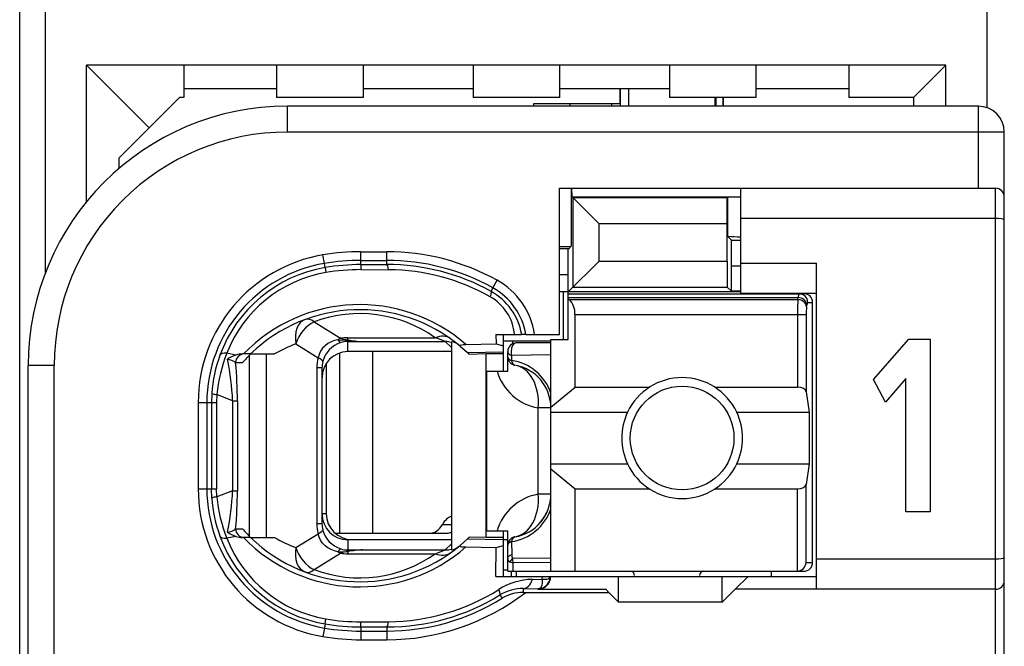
# Model space of a CAD drawing. Extents: x 0 to 240, y 0 to 169.
# Tile 9 of 26: x 48 to 60, y 40 to 47. Entities that reach past the tile are written whole.
import ezdxf

# ---------------------------------------------------------------- set-up
doc = ezdxf.new("R2010")
doc.units = 0
doc.header["$LTSCALE"] = 13.1923
doc.header["$MEASUREMENT"] = 0
doc.layers.get('0').update_dxf_attribs({"linetype": 'CONTINUOUS'})

msp = doc.modelspace()

# ---------------------------------------------------------------- linework, layer by layer
at = {"color": 7, "linetype": 'CONTINUOUS'}
for p, q in [((48.4606, 13.1936), (48.4606, 132.8286)), ((48.7607, 44.1211), (48.7607, 49.9672)), ((59.6608, 46.027), (59.6608, 48.0613)), ((49.9607, 45.7944), (49.2358, 46.5193)), ((49.2358, 44.94), (49.2358, 46.5193)), ((59.1857, 46.5193), (49.2358, 46.5193)), ((50.3606, 46.5193), (50.3606, 46.1441)), ((51.4359, 46.5193), (51.4359, 46.1441)), ((52.4357, 46.5193), (52.4357, 46.1441)), ((53.7107, 46.5193), (53.7107, 46.1441)), ((54.7108, 46.5193), (54.7108, 46.1441)), ((55.9859, 46.5193), (55.9859, 46.1441)), ((56.9857, 46.5193), (56.9857, 46.1441)), ((58.0609, 46.5193), (58.0609, 46.1441)), ((58.8109, 46.1441), (59.1857, 46.5193)), ((59.1857, 46.0442), (59.1857, 46.5193)), ((51.4355, 46.2444), (50.3606, 46.2444)), ((53.7107, 46.2444), (52.4357, 46.2444)), ((55.9859, 46.2444), (54.7108, 46.2444)), ((55.4109, 46.2444), (55.4109, 46.0693)), ((55.4185, 46.0442), (55.4185, 46.2444)), ((55.5108, 46.2444), (55.5108, 46.0442)), ((58.0609, 46.2444), (56.9857, 46.2444)), ((49.9607, 45.7944), (50.3107, 46.1441)), ((50.3606, 46.1441), (50.3107, 46.1441)), ((52.4357, 46.1441), (51.4359, 46.1441)), ((54.7108, 46.1441), (53.7107, 46.1441)), ((54.4107, 46.0693), (54.4107, 46.0442)), ((55.4109, 46.0693), (54.4107, 46.0693)), ((54.8355, 46.0442), (54.8355, 46.0693)), ((55.3131, 46.0693), (55.3131, 46.0442)), ((56.9857, 46.1441), (55.9859, 46.1441)), ((56.5109, 46.1441), (56.5109, 46.0442)), ((56.5209, 46.1441), (56.5209, 46.0442)), ((56.6033, 46.1445), (56.6033, 46.0442)), ((56.6108, 46.0442), (56.6108, 46.1441)), ((58.8109, 46.1441), (58.0609, 46.1441)), ((58.8109, 46.1441), (58.8109, 46.0442)), ((51.5606, 45.7441), (51.5606, 46.0442)), ((59.5609, 46.0442), (51.5606, 46.0442)), ((59.5609, 45.0944), (59.5609, 46.0442)), ((49.6106, 45.4444), (49.9607, 45.7944)), ((59.861, 45.7441), (51.5606, 45.7441)), ((59.861, 23.5436), (59.861, 45.7441)), ((49.6106, 45.3238), (49.6106, 45.4444)), ((54.7108, 43.4042), (54.7108, 45.0944)), ((54.7108, 45.0944), (59.7607, 45.0944)), ((54.8472, 45.0944), (54.8472, 44.4239)), ((54.8566, 44.9941), (54.8517, 45.0944)), ((56.8107, 43.8789), (56.8107, 45.0944)), ((59.7607, 24.3291), (59.7607, 45.0944)), ((54.8566, 44.9941), (55.1683, 44.6823)), ((54.8566, 44.9941), (56.8107, 44.9941)), ((54.8679, 43.9513), (54.8679, 44.9827)), ((56.6536, 44.9827), (54.8679, 44.9827)), ((56.6532, 44.6823), (56.6536, 44.9827)), ((56.6573, 44.9865), (56.6536, 44.9827)), ((56.6573, 44.9865), (56.6573, 44.5394)), ((59.7607, 44.7443), (56.8107, 44.7443)), ((55.1683, 44.2517), (55.1683, 44.6823)), ((56.6532, 44.6823), (55.1683, 44.6823)), ((56.6532, 44.2517), (56.6532, 44.6823)), ((56.7011, 44.4956), (56.6573, 44.5394)), ((56.7025, 44.1955), (56.7011, 44.4956)), ((56.7011, 44.4956), (56.8107, 44.4956)), ((52.4108, 44.211), (52.4108, 44.3599)), ((52.4108, 44.3599), (52.7106, 44.3599)), ((52.7106, 44.2114), (52.7106, 44.3599)), ((54.8173, 44.3943), (54.7108, 44.3943)), ((54.8107, 44.0939), (54.8121, 44.394)), ((54.8173, 44.3943), (54.8472, 44.4239)), ((51.9885, 44.2245), (51.9719, 44.323)), ((52.4108, 44.26), (52.7106, 44.26)), ((54.8107, 43.8941), (55.1683, 44.2517)), ((55.1683, 44.2517), (56.6532, 44.2517)), ((56.6532, 44.2517), (56.6536, 43.9513)), ((51.9968, 44.1762), (51.9885, 44.2245)), ((51.9968, 44.1759), (52.0057, 44.1183)), ((52.4108, 44.211), (52.7106, 44.2114)), ((52.4108, 44.2103), (52.4115, 44.1525)), ((52.4115, 44.1525), (52.7312, 44.1511)), ((56.7025, 43.9023), (56.7025, 44.1955)), ((56.7025, 44.1955), (56.8107, 44.1955)), ((56.8107, 44.2289), (57.6857, 44.2289)), ((57.6857, 40.4541), (57.6857, 44.2289)), ((53.9398, 43.9416), (53.9884, 44.0291)), ((54.8107, 44.0939), (54.7108, 44.0939)), ((54.8107, 43.3442), (54.8107, 44.0939)), ((53.9181, 43.9016), (53.9398, 43.9416)), ((56.8107, 43.8941), (54.7108, 43.8941)), ((54.7556, 43.3442), (54.7556, 43.8941)), ((54.8679, 43.9513), (56.6536, 43.9513)), ((56.7025, 43.9023), (56.6536, 43.9513)), ((56.8107, 43.9023), (56.7025, 43.9023)), ((54.8107, 43.8741), (57.5407, 43.8741)), ((54.8107, 43.83), (57.4749, 43.83)), ((54.8207, 43.8076), (54.8107, 43.8159)), ((54.8207, 43.8076), (57.4714, 43.8076)), ((56.8107, 43.8789), (57.6857, 43.8789)), ((57.4714, 43.8076), (57.4749, 43.83)), ((57.571, 43.7211), (57.5744, 43.7432)), ((57.5844, 43.7742), (57.6409, 43.7742)), ((57.6409, 40.7642), (57.6409, 43.7742)), ((54.8907, 42.793), (54.8907, 43.6343)), ((54.8907, 43.6343), (57.5665, 43.6343)), ((57.4669, 43.6343), (57.4669, 42.793)), ((57.5665, 43.6343), (57.5665, 42.74)), ((51.8706, 43.5489), (52.1762, 43.358)), ((52.1046, 43.3318), (52.0657, 43.3174)), ((52.1456, 43.3418), (52.1046, 43.3318)), ((52.1456, 43.3418), (52.2517, 43.3373)), ((52.2517, 43.3373), (52.2606, 43.3404)), ((52.2517, 43.3373), (52.2517, 43.3215)), ((52.2658, 43.3353), (52.2517, 43.3373)), ((52.2606, 43.3215), (52.2517, 43.3215)), ((52.2606, 43.3404), (52.2606, 43.3649)), ((52.2606, 43.3649), (53.2728, 43.3649)), ((52.2606, 43.2044), (52.2606, 43.3215)), ((52.2606, 43.3215), (52.4305, 43.3201)), ((52.2658, 43.3353), (52.261, 43.3222)), ((53.9746, 43.4042), (53.9756, 43.2946)), ((53.9746, 43.4042), (54.2726, 43.4042)), ((54.06, 43.3291), (54.6109, 43.3291)), ((54.0607, 42.979), (54.0607, 43.4042)), ((54.1651, 43.3291), (54.1651, 43.2932)), ((54.2733, 43.4042), (54.2743, 43.4042)), ((54.3205, 43.4042), (54.2747, 43.4042)), ((54.3209, 43.4042), (54.7108, 43.4042)), ((54.6109, 40.6639), (54.6109, 43.3442)), ((54.6109, 43.3442), (54.8107, 43.3442)), ((58.3448, 42.8805), (58.7544, 43.3501)), ((58.7544, 43.3501), (59.0033, 43.3501)), ((59.0033, 43.3501), (59.0033, 41.3512)), ((51.6584, 43.2943), (51.9158, 43.1334)), ((51.9444, 43.2092), (51.9268, 43.172)), ((51.9675, 43.2426), (51.9444, 43.2092)), ((51.996, 43.2719), (51.9675, 43.2426)), ((52.0291, 43.2974), (51.996, 43.2719)), ((52.0657, 43.3174), (52.0291, 43.2974)), ((52.4305, 43.3201), (53.3862, 43.3201)), ((53.4606, 43.2512), (53.3862, 43.3201)), ((53.4606, 43.3184), (53.4606, 40.9123)), ((53.5594, 43.2678), (53.6442, 43.1923)), ((53.6277, 43.287), (53.9756, 43.2946)), ((53.9756, 43.2946), (54.0607, 43.2698)), ((54.6109, 43.3043), (54.2106, 43.3043)), ((50.9649, 43.1644), (50.8588, 43.1847)), ((51.1344, 43.1768), (51.0414, 43.1768)), ((51.1223, 41.0663), (51.1223, 43.1644)), ((51.1348, 43.1768), (51.4124, 43.1768)), ((51.3167, 41.0539), (51.3167, 43.1768)), ((51.9268, 43.172), (51.9158, 43.1334)), ((52.1642, 43.1882), (52.1642, 41.1042)), ((53.4606, 43.2044), (52.2606, 43.2044)), ((52.5459, 43.2044), (52.5459, 41.1042)), ((53.6442, 43.1923), (54.0607, 43.2013)), ((53.6442, 43.1923), (53.6608, 43.1768)), ((53.6611, 43.1761), (53.6652, 43.1723)), ((53.8606, 43.1768), (53.6652, 43.1723)), ((53.8606, 41.0539), (53.8606, 43.1768)), ((54.0607, 43.1768), (53.8606, 43.1768)), ((54.1107, 42.979), (54.1107, 43.2044)), ((54.1555, 43.1596), (54.1548, 43.1024)), ((54.6109, 43.1658), (54.1555, 43.1596)), ((48.5605, 26.2439), (48.5605, 43.0442)), ((48.8606, 43.0442), (48.5605, 43.0442)), ((48.8606, 36.3526), (48.8606, 43.0442)), ((50.9611, 43.0765), (51.0393, 43.0765)), ((51.902, 43.0183), (51.902, 41.2124)), ((51.9606, 43.0183), (51.902, 43.0183)), ((51.9606, 43.0183), (51.9606, 41.2124)), ((52.0105, 43.0693), (52.0105, 41.3292)), ((53.8709, 41.129), (53.8709, 42.979)), ((53.8709, 42.979), (54.1107, 42.979)), ((58.4853, 42.62), (58.3448, 42.8805)), ((58.7222, 42.895), (58.4853, 42.62)), ((58.7222, 41.3512), (58.7222, 42.895)), ((54.6109, 42.5618), (54.8907, 42.793)), ((54.8907, 42.793), (55.7526, 42.793)), ((56.5089, 42.793), (57.4669, 42.793)), ((50.6855, 42.7207), (50.6817, 42.6139)), ((50.7434, 42.7069), (50.7403, 42.6139)), ((50.9263, 42.6352), (50.7434, 42.7069)), ((57.5665, 42.74), (57.6023, 42.5043)), ((50.5274, 42.6139), (50.5274, 41.6168)), ((50.5274, 42.6139), (50.7403, 42.6139)), ((50.6276, 42.6139), (50.6276, 41.6168)), ((50.6817, 42.6139), (50.6817, 41.6168)), ((50.7403, 42.6139), (50.7403, 41.6168)), ((50.9263, 42.6352), (50.9263, 41.5955)), ((50.9263, 42.6352), (50.9818, 42.6352)), ((50.9818, 42.6352), (50.9818, 41.5955)), ((54.4642, 41.5541), (54.4642, 42.5539)), ((54.6109, 42.5539), (54.4642, 42.5539)), ((54.6109, 42.5043), (55.4987, 42.5043)), ((56.7628, 42.5043), (57.6023, 42.5043)), ((57.6023, 42.5043), (57.6023, 41.9041)), ((54.6109, 41.9041), (55.4987, 41.9041)), ((54.6109, 41.8463), (54.8907, 41.6155)), ((56.7628, 41.9041), (57.6023, 41.9041)), ((57.6023, 41.9041), (57.5665, 41.6682)), ((50.5274, 41.6168), (50.7403, 41.6168)), ((50.6855, 41.51), (50.6817, 41.6168)), ((50.7434, 41.5238), (50.7403, 41.6168)), ((54.8907, 40.6639), (54.8907, 41.6155)), ((54.8907, 41.6155), (55.7526, 41.6155)), ((56.5089, 41.6155), (57.4669, 41.6155)), ((57.4669, 40.6639), (57.4669, 41.6155)), ((57.5665, 40.7642), (57.5665, 41.6682)), ((50.9263, 41.5955), (50.7434, 41.5238)), ((50.9263, 41.5955), (50.9818, 41.5955)), ((54.6109, 41.5541), (54.4642, 41.5541)), ((52.0105, 41.3292), (51.9606, 41.3292)), ((59.0033, 41.3512), (58.7222, 41.3512)), ((51.9606, 41.2124), (51.902, 41.2124)), ((53.3548, 41.2041), (53.4606, 41.2041)), ((50.9649, 41.0663), (50.8588, 41.046)), ((50.9611, 41.1542), (51.0393, 41.1542)), ((51.1344, 41.0539), (51.0414, 41.0539)), ((51.1348, 41.0539), (51.4124, 41.0539)), ((51.6584, 40.9364), (51.9158, 41.0973)), ((51.9268, 41.0587), (51.9158, 41.0973)), ((51.9444, 41.0215), (51.9268, 41.0587)), ((52.1121, 41.1042), (53.4065, 41.1042)), ((53.6442, 41.0384), (53.6608, 41.0539)), ((53.6611, 41.0546), (53.6652, 41.0584)), ((53.8606, 41.0539), (53.6652, 41.0584)), ((54.0607, 41.0539), (53.8606, 41.0539)), ((53.8709, 41.129), (54.1107, 41.129)), ((54.0607, 40.604), (54.0607, 41.129)), ((54.1107, 40.6639), (54.1107, 41.129)), ((51.9675, 40.9881), (51.9444, 41.0215)), ((51.996, 40.9588), (51.9675, 40.9881)), ((52.0291, 40.9333), (51.996, 40.9588)), ((52.0657, 40.9133), (52.0291, 40.9333)), ((52.2606, 41.0263), (52.2606, 40.9092)), ((53.4606, 41.0263), (52.2606, 41.0263)), ((52.3106, 41.0291), (53.4606, 41.0291)), ((53.4606, 40.9795), (53.3862, 40.9106)), ((53.5594, 40.9629), (53.6442, 41.0384)), ((53.6277, 40.944), (53.9756, 40.9361)), ((53.6442, 41.0384), (54.0607, 41.0294)), ((53.9725, 40.604), (53.9756, 40.9361)), ((53.9756, 40.9361), (54.0607, 40.9609)), ((54.0607, 41.0291), (54.1107, 41.0291)), ((54.1548, 41.0057), (54.1572, 40.8555)), ((51.8706, 40.6818), (52.1762, 40.8727)), ((52.1046, 40.8988), (52.0657, 40.9133)), ((52.1456, 40.8892), (52.1046, 40.8988)), ((52.1456, 40.8892), (52.2517, 40.8933)), ((52.2517, 40.8933), (52.2517, 40.9092)), ((52.2606, 40.9092), (52.2517, 40.9092)), ((52.2658, 40.8954), (52.2517, 40.8933)), ((52.2517, 40.8933), (52.2606, 40.8902)), ((52.2606, 40.9092), (52.4305, 40.9106)), ((52.2606, 40.8902), (52.2606, 40.8658)), ((52.2606, 40.8658), (53.2728, 40.8658)), ((52.2658, 40.8954), (52.261, 40.9085)), ((52.4305, 40.9106), (53.3862, 40.9106)), ((54.1107, 40.8096), (54.1121, 40.8179)), ((54.1121, 40.8179), (54.1155, 40.8258)), ((54.1155, 40.8258), (54.121, 40.8334)), ((54.121, 40.8334), (54.1283, 40.8403)), ((54.1283, 40.8403), (54.1414, 40.8489)), ((54.1414, 40.8489), (54.1572, 40.8555)), ((54.6109, 40.8155), (54.1662, 40.8103)), ((54.1369, 40.7735), (54.1727, 40.7618)), ((54.6109, 40.7659), (54.1727, 40.7618)), ((54.1741, 40.6639), (54.1727, 40.7618)), ((57.5665, 40.7642), (57.6409, 40.7642)), ((59.7607, 40.8041), (57.6857, 40.8041)), ((53.9725, 40.604), (57.6857, 40.604)), ((54.0607, 40.6791), (54.1107, 40.6791)), ((54.111, 40.6639), (57.5407, 40.6639)), ((54.1558, 40.604), (54.1558, 40.6639)), ((54.2106, 40.6639), (54.2106, 40.604)), ((54.5117, 40.5702), (54.5124, 40.604)), ((54.593, 40.5826), (54.6002, 40.5902)), ((54.6002, 40.5902), (54.6044, 40.604)), ((55.3957, 40.3042), (55.3957, 40.604)), ((56.5957, 40.3042), (56.5957, 40.604)), ((56.8958, 40.604), (56.7459, 40.4541)), ((57.1607, 40.6639), (57.1607, 40.604)), ((54.3966, 40.5685), (54.5117, 40.5702)), ((54.4969, 40.4824), (54.4852, 40.4689)), ((54.5055, 40.5016), (54.4969, 40.4824)), ((54.5107, 40.5261), (54.5055, 40.5016)), ((54.512, 40.5474), (54.5107, 40.5261)), ((54.5117, 40.5702), (54.512, 40.5474)), ((54.5117, 40.5702), (54.5524, 40.5702)), ((54.5524, 40.5702), (54.5689, 40.5729)), ((54.5689, 40.5729), (54.5823, 40.5771)), ((54.5823, 40.5771), (54.593, 40.5826)), ((54.0214, 40.389), (54.0452, 40.3511)), ((54.2912, 40.4627), (54.2912, 40.4193)), ((54.2912, 40.4627), (54.4607, 40.4606)), ((54.2912, 40.4193), (55.2807, 40.4193)), ((54.4697, 40.4617), (54.4607, 40.4606)), ((54.4607, 40.4606), (54.4607, 40.4541)), ((54.4607, 40.4541), (55.2459, 40.4541)), ((54.4852, 40.4689), (54.4697, 40.4617)), ((55.2807, 40.4193), (55.2459, 40.4541)), ((55.2807, 40.4193), (55.3957, 40.3042)), ((56.5957, 40.3042), (56.7459, 40.4541)), ((59.7607, 40.4541), (56.7459, 40.4541)), ((56.5957, 40.3042), (55.3957, 40.3042)), ((51.9968, 40.0545), (51.9885, 40.0066)), ((51.9968, 40.0548), (52.0057, 40.1123)), ((52.4108, 40.0203), (52.4115, 40.0782)), ((52.4108, 40.0196), (52.4108, 39.8708)), ((52.4108, 40.0196), (52.7106, 40.0193)), ((52.4115, 40.0782), (52.7312, 40.0796)), ((52.7106, 40.0193), (52.7106, 39.8708)), ((51.9885, 40.0066), (51.9719, 39.9077)), ((52.4108, 39.9707), (52.7106, 39.9707)), ((52.4108, 39.8708), (52.7106, 39.8708))]:
    msp.add_line(p, q, dxfattribs=at)
for centre, radius, start, end in [((51.5607, 43.044), 3.0002, 90.00237, 179.99763), ((59.5609, 45.7441), 0.3001, 0.00633, 89.99367), ((51.5605, 43.0442), 2.6999, 89.99809, 180.00191), ((59.7608, 44.9942), 0.1002, 359.93789, 90.06211), ((56.7891, 43.2399), 1.7519, 89.29632, 94.31472), ((56.7982, 46.4357), 1.9019, 265.75135, 270.37423), ((52.4116, 41.7191), 2.6408, 90.01696, 99.58502), ((52.7112, 41.7283), 2.6316, 60.96481, 90.01268), ((54.7237, 46.4213), 2.0011, 269.63087, 273.53908), ((52.2605, 42.6141), 1.7331, 99.58459, 180.00698), ((52.4125, 41.7089), 2.5511, 90.03736, 99.5684), ((52.7108, 41.7284), 2.5316, 60.95616, 90.0046), ((52.2609, 42.6141), 1.6332, 99.60116, 180.00843), ((52.2587, 42.6238), 1.5744, 99.57641, 159.99749), ((52.4114, 41.7218), 2.4892, 90.01344, 99.58978), ((52.4109, 41.7288), 2.4237, 89.98607, 99.62447), ((52.7161, 41.7243), 2.4871, 61.0989, 90.12784), ((52.7168, 41.7261), 2.425, 60.60579, 89.65981), ((52.256, 42.6397), 1.4997, 99.60554, 158.68958), ((53.5714, 43.2772), 0.8598, 8.49149, 60.98925), ((53.5765, 43.2825), 0.707, 9.91318, 61.13988), ((53.571, 43.2768), 0.7603, 9.64598, 60.9777), ((53.6347, 43.3515), 0.5584, 5.4173, 60.80284), ((60.3848, 43.6514), 2.9179, 176.93253, 180.33666), ((52.3979, 41.8763), 1.8715, 48.92052, 135.98142), ((52.3976, 41.8763), 1.8128, 50.13938, 134.15683), ((58.1833, 43.6485), 0.6166, 173.23628, 181.31995), ((52.3977, 42.1305), 1.5131, 54.66651, 110.38644), ((52.2585, 43.0642), 0.2574, 91.51318, 107.91011), ((52.4905, 44.8733), 1.5543, 261.6875, 267.78659), ((52.1957, 41.853), 1.5381, 110.44303, 120.61117), ((52.2741, 43.0074), 0.3159, 107.46826, 165.37278), ((54.2107, 43.2043), 0.1, 90.03772, 179.94205), ((52.283, 42.6125), 1.6011, 159.91691, 176.12685), ((52.4388, 42.5502), 1.7026, 158.119, 174.72001), ((48.025, 42.5106), 2.9041, 2.46013, 12.05016), ((51.0833, 42.7884), 0.3942, 107.47871, 123.57082), ((51.049, 42.888), 0.2889, 91.51451, 106.92981), ((52.2617, 42.9036), 0.3008, 90.19693, 180.13256), ((54.0699, 42.5337), 0.575, 19.77499, 81.50878), ((46.016, 42.6238), 4.9658, 0.13222, 5.23162), ((52.2511, 43.0183), 0.2905, 166.27895, 179.99848), ((54.1105, 42.5539), 0.5004, 0.00399, 80.38493), ((54.5648, 43.1458), 0.6004, 196.12456, 260.34979), ((56.1307, 42.2037), 0.6998, 25.4349, 154.5651), ((50.7495, 42.8835), 0.1761, 248.57057, 268.00936), ((56.1326, 42.2042), 0.7013, 154.66616, 205.33384), ((56.1316, 42.2042), 0.6988, 334.57, 25.43), ((56.1307, 42.204), 0.6996, 205.38521, 334.61479), ((52.2605, 41.6166), 1.7331, 179.99225, 260.41618), ((52.2602, 41.6164), 1.6326, 179.98388, 260.41767), ((50.7499, 41.3454), 0.1779, 92.08982, 111.33026), ((52.283, 41.6182), 1.6011, 183.87315, 200.08309), ((52.439, 41.6805), 1.7029, 185.28143, 201.87956), ((48.025, 41.7201), 2.9041, 347.94984, 357.53987), ((46.0162, 41.6069), 4.9656, 354.76828, 359.86745), ((54.5643, 40.9628), 0.5997, 99.61064, 163.91028), ((54.1106, 41.5544), 0.5003, 279.59993, 359.96669), ((52.2616, 41.327), 0.3007, 179.86424, 269.81297), ((52.3106, 41.3292), 0.3001, 180.00202, 269.99798), ((54.0695, 41.5748), 0.5755, 278.52446, 340.19192), ((54.0986, 41.5607), 0.5137, 320.11901, 339.66676), ((52.3835, 41.2117), 0.4815, 179.92363, 193.74929), ((52.2513, 41.2124), 0.2907, 180.00702, 193.71555), ((52.2586, 41.6069), 1.5743, 200.00171, 260.42635), ((52.256, 41.591), 1.4998, 201.31191, 260.39297), ((51.0839, 41.4434), 0.3954, 236.45385, 252.49662), ((51.0487, 41.3412), 0.2874, 253.0569, 268.55028), ((52.3977, 42.354), 1.8711, 224.01406, 311.09968), ((52.3976, 42.3543), 1.8127, 225.84099, 309.8628), ((52.1931, 42.3723), 1.5322, 239.36909, 249.5767), ((52.2741, 41.2232), 0.3158, 194.62965, 252.53842), ((53.4017, 41.2347), 0.1306, 272.09941, 296.62717), ((52.3977, 42.1002), 1.5131, 249.61503, 305.33503), ((57.5408, 40.764), 0.1002, 269.93789, 0.06211), ((54.4122, 39.8167), 0.7523, 91.18288, 122.52526), ((52.7105, 42.5042), 2.6334, 270.00158, 307.65214), ((52.716, 42.5093), 2.49, 269.87564, 301.61968), ((52.716, 42.5101), 2.4305, 270.35957, 302.0932), ((54.282, 39.9662), 0.4966, 88.93117, 121.64119), ((54.2906, 39.9438), 0.4754, 89.92075, 121.06684), ((52.7108, 42.5019), 2.5312, 269.9955, 301.81655), ((52.4113, 42.5051), 2.4855, 260.39814, 269.98894), ((52.411, 42.5056), 2.4274, 260.38785, 270.0115), ((52.4113, 42.5078), 2.637, 260.40814, 269.98989), ((52.4113, 42.4848), 2.514, 260.31818, 269.99054)]:
    msp.add_arc(centre, radius, start, end, dxfattribs=at)
for points, knots in [([(59.861, 44.7309), (59.8606, 44.7319), (59.8593, 44.7333), (59.8593, 44.7333), (59.8593, 44.7333), (59.8565, 44.7347), (59.8565, 44.7347), (59.8565, 44.7347), (59.8472, 44.7374), (59.8472, 44.7374), (59.8472, 44.7374), (59.8234, 44.7412), (59.8234, 44.7412), (59.8234, 44.7412), (59.7934, 44.7437), (59.7934, 44.7437), (59.7934, 44.7437), (59.7607, 44.7443), (59.7607, 44.7443)], [0, 0, 0, 0, 1, 1, 1, 2, 2, 2, 3, 3, 3, 4, 4, 4, 5, 5, 5, 6, 6, 6, 6]), ([(53.9181, 43.9016), (53.9191, 43.9006), (53.9209, 43.8961), (53.9209, 43.8961), (53.9209, 43.8961), (53.9209, 43.8893), (53.9209, 43.8893), (53.9209, 43.8893), (53.9174, 43.8703), (53.9174, 43.8703), (53.9174, 43.8703), (53.9071, 43.8389), (53.9071, 43.8389)], [0, 0, 0, 0, 1, 1, 1, 2, 2, 2, 3, 3, 3, 4, 4, 4, 4]), ([(53.5594, 43.2678), (53.5594, 43.2678), (53.5567, 43.2712), (53.5567, 43.2712), (53.5564, 43.2729), (53.5567, 43.2746), (53.5567, 43.2746), (53.5574, 43.2753), (53.5594, 43.2774), (53.5594, 43.2774), (53.5594, 43.2774), (53.5646, 43.2795), (53.5646, 43.2795), (53.5646, 43.2795), (53.5801, 43.2832), (53.5801, 43.2832), (53.5801, 43.2832), (53.5946, 43.285), (53.5946, 43.285), (53.5946, 43.285), (53.6277, 43.287), (53.6277, 43.287)], [0, 0, 0, 0, 1, 1, 1, 2, 2, 2, 3, 3, 3, 4, 4, 4, 5, 5, 5, 6, 6, 6, 7, 7, 7, 7]), ([(54.2106, 43.3043), (54.1768, 43.3043), (54.1493, 43.2595), (54.1493, 43.2044), (54.1493, 43.1885), (54.1513, 43.1733), (54.1555, 43.1596)], [0, 0, 0, 0, 1, 1, 1, 2, 2, 2, 2]), ([(56.7307, 42.2039), (56.7307, 42.5353), (56.462, 42.804), (56.1309, 42.804), (55.7995, 42.804), (55.5308, 42.5353), (55.5308, 42.2039), (55.5308, 41.8728), (55.7995, 41.6041), (56.1309, 41.6041), (56.462, 41.6041), (56.7307, 41.8728), (56.7307, 42.2039), (56.7307, 42.2039), (56.7307, 42.2039), (56.7307, 42.2039)], [0, 0, 0, 0, 1, 1, 1, 2, 2, 2, 3, 3, 3, 4, 4, 4, 5, 5, 5, 5]), ([(53.5594, 40.9629), (53.5594, 40.9629), (53.5567, 40.9595), (53.5567, 40.9595), (53.5564, 40.9578), (53.5567, 40.956), (53.5567, 40.956), (53.5574, 40.9554), (53.5594, 40.9533), (53.5594, 40.9533), (53.5594, 40.9533), (53.5646, 40.9512), (53.5646, 40.9512), (53.5646, 40.9512), (53.5801, 40.9474), (53.5801, 40.9474), (53.5801, 40.9474), (53.5946, 40.9457), (53.5946, 40.9457), (53.5946, 40.9457), (53.6277, 40.944), (53.6277, 40.944)], [0, 0, 0, 0, 1, 1, 1, 2, 2, 2, 3, 3, 3, 4, 4, 4, 5, 5, 5, 6, 6, 6, 7, 7, 7, 7]), ([(59.861, 40.8172), (59.8606, 40.8165), (59.8593, 40.8148), (59.8593, 40.8148), (59.8593, 40.8148), (59.8565, 40.8134), (59.8565, 40.8134), (59.8565, 40.8134), (59.8472, 40.8107), (59.8472, 40.8107), (59.8472, 40.8107), (59.8234, 40.8072), (59.8234, 40.8072), (59.8234, 40.8072), (59.7934, 40.8048), (59.7934, 40.8048), (59.7934, 40.8048), (59.7607, 40.8041), (59.7607, 40.8041)], [0, 0, 0, 0, 1, 1, 1, 2, 2, 2, 3, 3, 3, 4, 4, 4, 5, 5, 5, 6, 6, 6, 6]), ([(54.4607, 40.4541), (54.542, 40.4541), (54.6082, 40.5199), (54.6082, 40.6016), (54.6082, 40.6026), (54.6082, 40.6032), (54.6082, 40.604)], [0, 0, 0, 0, 1, 1, 1, 2, 2, 2, 2]), ([(54.0214, 40.389), (54.0225, 40.3903), (54.0239, 40.3952), (54.0239, 40.3952), (54.0239, 40.3952), (54.0235, 40.4017), (54.0235, 40.4017), (54.0235, 40.4017), (54.019, 40.4207), (54.019, 40.4207), (54.019, 40.4207), (54.0073, 40.451), (54.0073, 40.451)], [0, 0, 0, 0, 1, 1, 1, 2, 2, 2, 3, 3, 3, 4, 4, 4, 4])]:
    msp.add_open_spline(points, degree=3, knots=knots, dxfattribs=at)
for points in [[(52.7312, 44.1511), (52.7257, 44.189), (52.7185, 44.2103), (52.7106, 44.2114)], [(54.89, 43.6343), (54.8931, 43.6998), (54.8683, 43.7632), (54.8214, 43.8083)], [(57.571, 43.7211), (57.5686, 43.7673), (57.5248, 43.8059), (57.4714, 43.8076)], [(57.4838, 43.8741), (57.478, 43.8603), (57.4749, 43.8452), (57.4756, 43.83)], [(57.5744, 43.7432), (57.572, 43.7897), (57.5283, 43.8279), (57.4749, 43.83)], [(57.5844, 43.7742), (57.5844, 43.8293), (57.54, 43.8741), (57.4849, 43.8741)], [(57.6409, 43.7742), (57.6409, 43.8293), (57.5961, 43.8741), (57.5407, 43.8741)], [(57.5834, 43.7742), (57.5775, 43.7652), (57.5748, 43.7542), (57.5751, 43.7432)], [(51.7659, 43.5754), (51.678, 43.5427), (51.6336, 43.4269), (51.6584, 43.2943)], [(51.8706, 43.5489), (51.8327, 43.5771), (51.7962, 43.5868), (51.7659, 43.5754)], [(51.8706, 43.5489), (51.7773, 43.5068), (51.6936, 43.4062), (51.6584, 43.2943)], [(52.1762, 43.358), (52.1659, 43.3532), (52.1556, 43.3477), (52.1456, 43.3418)], [(52.1463, 43.3422), (52.1525, 43.327), (52.1642, 43.3153), (52.179, 43.3084)], [(52.1759, 43.3577), (52.2038, 43.3494), (52.2321, 43.3439), (52.2606, 43.3408)], [(52.2606, 43.3649), (52.2324, 43.3649), (52.2042, 43.3625), (52.1762, 43.358)], [(52.2606, 43.3404), (52.3168, 43.3294), (52.3736, 43.3229), (52.4305, 43.3201)], [(53.4461, 43.3552), (53.401, 43.3873), (53.3383, 43.3907), (53.2728, 43.3649)], [(53.3862, 43.3201), (53.349, 43.3367), (53.3111, 43.3511), (53.2728, 43.3649)], [(53.4606, 43.3115), (53.4365, 43.3174), (53.4113, 43.3208), (53.3862, 43.3201)], [(53.5388, 43.285), (53.5164, 43.3032), (53.4892, 43.3146), (53.4606, 43.3184)], [(50.8588, 43.1847), (50.8154, 43.1875), (50.7865, 43.1796), (50.7792, 43.1623)], [(50.9615, 43.0772), (50.9325, 43.0969), (50.8998, 43.1103), (50.865, 43.1162)], [(51.0597, 43.1768), (51.0052, 43.1768), (50.9611, 43.132), (50.9611, 43.0765)], [(51.1344, 43.1761), (51.1014, 43.1444), (51.0696, 43.111), (51.0393, 43.0765)], [(51.9158, 43.1334), (51.9065, 43.0958), (51.902, 43.0569), (51.902, 43.0183)], [(51.9688, 43.0872), (51.9705, 43.0996), (51.9516, 43.1162), (51.9158, 43.1334)], [(54.1107, 43.2044), (54.1107, 43.1864), (54.1276, 43.1695), (54.1555, 43.1596)], [(54.1107, 43.1458), (54.1107, 43.1285), (54.1272, 43.112), (54.1548, 43.1024)], [(54.1107, 43.1458), (54.1107, 43.122), (54.119, 43.0993), (54.1344, 43.081)], [(54.1548, 43.1024), (54.16, 43.0714), (54.1748, 43.0504), (54.1941, 43.0473)], [(54.1344, 43.081), (54.142, 43.0721), (54.151, 43.0645), (54.1613, 43.059)], [(54.1613, 43.059), (54.1713, 43.0531), (54.1824, 43.0493), (54.1941, 43.0473)], [(54.4642, 42.5539), (54.4855, 42.8057), (54.3694, 43.0176), (54.1941, 43.0473)], [(57.5665, 42.74), (57.5621, 42.7699), (57.519, 42.793), (57.4669, 42.793)], [(57.4669, 41.6155), (57.519, 41.6155), (57.5621, 41.6382), (57.5665, 41.6682)], [(54.1941, 41.0611), (54.3694, 41.0908), (54.4855, 41.3026), (54.4642, 41.5541)], [(53.4609, 41.2985), (53.4199, 41.2854), (53.3824, 41.2523), (53.3548, 41.2041)], [(53.2149, 41.1042), (53.2684, 41.1059), (53.319, 41.1421), (53.3548, 41.2041)], [(50.7792, 41.0684), (50.7865, 41.0511), (50.8154, 41.0432), (50.8588, 41.046)], [(50.865, 41.1145), (50.8998, 41.1204), (50.9325, 41.1338), (50.9615, 41.1535)], [(50.9611, 41.1542), (50.9611, 41.0987), (51.0052, 41.0539), (51.0597, 41.0539)], [(51.0393, 41.1542), (51.0696, 41.1197), (51.1014, 41.0863), (51.1344, 41.0546)], [(51.9158, 41.0973), (51.9516, 41.1145), (51.9705, 41.131), (51.9688, 41.1435)], [(54.1941, 41.0611), (54.1458, 41.0532), (54.1107, 41.0112), (54.1107, 40.9622)], [(54.1941, 41.0611), (54.1748, 41.058), (54.16, 41.0366), (54.1548, 41.0057)], [(51.6584, 40.9364), (51.6336, 40.8038), (51.678, 40.688), (51.7659, 40.6553)], [(51.6584, 40.9364), (51.6936, 40.8244), (51.7773, 40.7238), (51.8706, 40.6818)], [(53.4606, 40.9123), (53.4892, 40.9161), (53.5164, 40.9278), (53.5388, 40.9457)], [(54.1548, 41.0057), (54.1272, 40.996), (54.1107, 40.9798), (54.1107, 40.9622)], [(52.1456, 40.8892), (52.1556, 40.883), (52.1659, 40.8775), (52.1762, 40.8727)], [(52.179, 40.9223), (52.1642, 40.9154), (52.1525, 40.9037), (52.1463, 40.8885)], [(52.2606, 40.8899), (52.2321, 40.8871), (52.2038, 40.8813), (52.1759, 40.873)], [(52.1762, 40.8727), (52.2042, 40.8682), (52.2324, 40.8658), (52.2606, 40.8658)], [(52.1793, 40.922), (52.2027, 40.914), (52.2269, 40.9099), (52.2517, 40.9092)], [(52.4305, 40.9106), (52.3736, 40.9078), (52.3168, 40.9013), (52.2606, 40.8902)], [(52.4305, 40.9106), (52.3754, 40.9085), (52.3206, 40.9033), (52.2658, 40.8954)], [(53.2728, 40.8658), (53.3111, 40.8796), (53.349, 40.8944), (53.3862, 40.9106)], [(53.2728, 40.8658), (53.3383, 40.8399), (53.401, 40.8434), (53.4461, 40.8754)], [(53.3862, 40.9106), (53.4113, 40.9102), (53.4365, 40.9133), (53.4606, 40.9192)], [(54.1572, 40.8555), (54.1562, 40.8399), (54.1592, 40.8244), (54.1662, 40.8103)], [(54.1107, 40.8093), (54.11, 40.7927), (54.1207, 40.7779), (54.1369, 40.7735)], [(54.1662, 40.8103), (54.1541, 40.8), (54.1441, 40.7876), (54.1369, 40.7735)], [(54.1662, 40.8103), (54.1668, 40.7941), (54.1689, 40.7776), (54.1727, 40.7618)], [(57.4669, 40.6646), (57.5196, 40.6697), (57.5613, 40.7114), (57.5669, 40.7642)], [(51.7659, 40.6553), (51.7962, 40.6439), (51.8327, 40.6536), (51.8706, 40.6818)], [(54.4607, 40.4606), (54.5399, 40.4606), (54.6044, 40.5247), (54.6044, 40.604)], [(55.5807, 40.6143), (55.5807, 40.6418), (55.5583, 40.6639), (55.5308, 40.6639)], [(56.3807, 40.6639), (56.3531, 40.6639), (56.3307, 40.6418), (56.3307, 40.6143)], [(54.2912, 40.4627), (54.335, 40.4637), (54.3753, 40.504), (54.3966, 40.5685)], [(59.7607, 40.4541), (59.8162, 40.4541), (59.861, 40.4989), (59.861, 40.554)], [(52.7106, 40.0193), (52.7185, 40.0203), (52.7257, 40.0417), (52.7312, 40.0796)]]:
    msp.add_open_spline(points, degree=3, dxfattribs=at)

doc.saveas('drawing.dxf')
